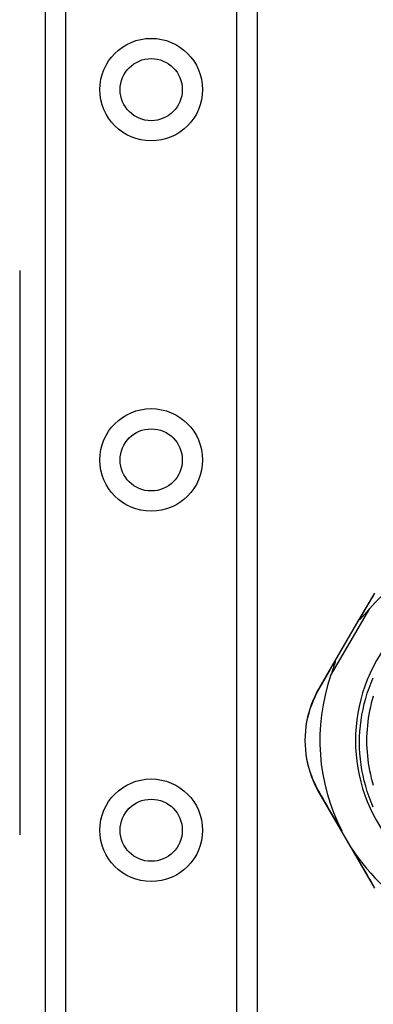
# Model space of a CAD drawing. Header units: inches. Extents: x 3.4 to 95.3, y 5.8 to 50.1.
# Tile 54 of 83: x 20.5 to 21.5, y 33.2 to 35.8. Entities that reach past the tile are written whole.
import ezdxf

# ---------------------------------------------------------------- set-up
doc = ezdxf.new("R2010")
doc.units = ezdxf.units.IN
doc.header["$MEASUREMENT"] = 0
doc.layers.add('Visible Edges(ANSI)', color=7, linetype='Continuous', lineweight=25)
doc.layers.add('Visible Tangent Edges(ANSI)', color=7, linetype='Continuous', lineweight=25)

msp = doc.modelspace()

# ---------------------------------------------------------------- linework, layer by layer
at = {"layer": 'Visible Edges(ANSI)'}
for p, q in [((20.6013, 19.5772), (20.6013, 36.9631)), ((21.1633, 36.4483), (21.1633, 20.092)), ((20.5333, 35.1717), (20.5333, 33.6717)), ((21.4745, 34.314), (21.4335, 34.2434)), ((21.4335, 34.2434), (21.3697, 34.1335)), ((21.3697, 34.1335), (21.3274, 34.0607)), ((21.3272, 33.7842), (21.4746, 33.5296))]:
    msp.add_line(p, q, dxfattribs=at)
at = {"layer": 'Visible Edges(ANSI)', "flags": 128}
for points in [[(21.462, 34.2726), (21.4605, 34.2709), (21.459, 34.2691), (21.4575, 34.2675), (21.456, 34.2658), (21.4546, 34.2642), (21.4532, 34.2626), (21.4518, 34.261), (21.4505, 34.2595), (21.4492, 34.258), (21.4479, 34.2566), (21.4467, 34.2553), (21.4456, 34.254), (21.4445, 34.2527), (21.4434, 34.2515), (21.4424, 34.2504), (21.4414, 34.2494), (21.4404, 34.2483), (21.4394, 34.2473), (21.4384, 34.2462), (21.4375, 34.2453), (21.4366, 34.2445), (21.4358, 34.2438), (21.4352, 34.2434), (21.4347, 34.2433)], [(21.4335, 34.2434), (21.4335, 34.2434), (21.4335, 34.2434), (21.4335, 34.2434), (21.4336, 34.2434), (21.4336, 34.2434), (21.4336, 34.2434), (21.4336, 34.2434), (21.4337, 34.2435), (21.4337, 34.2435), (21.4338, 34.2435), (21.4338, 34.2435), (21.4339, 34.2435), (21.4339, 34.2435), (21.434, 34.2435), (21.434, 34.2434), (21.4341, 34.2434), (21.4341, 34.2434), (21.4342, 34.2434), (21.4343, 34.2434), (21.4344, 34.2434), (21.4344, 34.2434), (21.4345, 34.2433), (21.4346, 34.2433), (21.4347, 34.2433)], [(21.3703, 34.1324), (21.3704, 34.1317), (21.3703, 34.1306), (21.37, 34.1294), (21.3697, 34.1281), (21.3693, 34.1266), (21.3688, 34.1251), (21.3683, 34.1236), (21.3678, 34.122), (21.3673, 34.1205), (21.3669, 34.119), (21.3664, 34.1176), (21.3659, 34.1161), (21.3654, 34.1146), (21.3648, 34.113), (21.3643, 34.1113), (21.3637, 34.1096), (21.3631, 34.1078), (21.3625, 34.106), (21.3618, 34.1041), (21.3612, 34.1022), (21.3605, 34.1003), (21.3598, 34.0983), (21.3591, 34.0962), (21.3584, 34.0942)], [(21.3697, 34.1335), (21.3696, 34.1334), (21.3696, 34.1334), (21.3696, 34.1334), (21.3696, 34.1334), (21.3696, 34.1333), (21.3696, 34.1333), (21.3696, 34.1333), (21.3697, 34.1332), (21.3697, 34.1332), (21.3697, 34.1332), (21.3697, 34.1331), (21.3697, 34.1331), (21.3698, 34.133), (21.3698, 34.133), (21.3698, 34.1329), (21.3699, 34.1329), (21.3699, 34.1328), (21.37, 34.1328), (21.37, 34.1327), (21.3701, 34.1327), (21.3701, 34.1326), (21.3702, 34.1326), (21.3702, 34.1325), (21.3703, 34.1324)], [(21.4715, 33.7447), (21.4658, 33.7583), (21.4605, 33.7721), (21.4557, 33.7861), (21.4514, 33.8003), (21.4476, 33.8146), (21.4443, 33.829), (21.4415, 33.8435), (21.4392, 33.858), (21.4374, 33.8727), (21.4361, 33.8873), (21.4353, 33.9021), (21.4351, 33.9168), (21.4353, 33.9316), (21.4361, 33.9464), (21.4374, 33.9611), (21.4392, 33.9758), (21.4415, 33.9904), (21.4443, 34.0049), (21.4476, 34.0192), (21.4514, 34.0335), (21.4557, 34.0476), (21.4605, 34.0615), (21.4658, 34.0753), (21.4715, 34.0889)], [(21.3274, 34.0607), (21.322, 34.051), (21.3169, 34.0408), (21.3121, 34.0302), (21.3077, 34.0193), (21.3038, 34.008), (21.3003, 33.9965), (21.2972, 33.9846), (21.2947, 33.9725), (21.2927, 33.9602), (21.2913, 33.9477), (21.2905, 33.9351), (21.2902, 33.9224), (21.2904, 33.9098), (21.2913, 33.8972), (21.2927, 33.8847), (21.2947, 33.8724), (21.2972, 33.8603), (21.3002, 33.8484), (21.3037, 33.8369), (21.3077, 33.8256), (21.312, 33.8147), (21.3168, 33.8041), (21.3218, 33.7939), (21.3272, 33.7842)], [(21.4715, 34.0402), (21.4687, 34.0306), (21.4661, 34.0209), (21.4638, 34.0111), (21.4617, 34.0013), (21.4599, 33.9915), (21.4583, 33.9816), (21.4569, 33.9717), (21.4558, 33.9617), (21.4549, 33.9517), (21.4543, 33.9417), (21.4539, 33.9317), (21.4538, 33.9217), (21.4539, 33.9116), (21.4543, 33.9016), (21.4549, 33.8916), (21.4558, 33.8816), (21.4569, 33.8717), (21.4583, 33.8617), (21.4599, 33.8518), (21.4617, 33.842), (21.4638, 33.8322), (21.4661, 33.8224), (21.4687, 33.8127), (21.4715, 33.8031)], [(21.4156, 33.6335), (21.4143, 33.6355), (21.4131, 33.6374), (21.4119, 33.6394), (21.4107, 33.6413), (21.4094, 33.6433), (21.4082, 33.6453), (21.407, 33.6473), (21.4058, 33.6493), (21.4047, 33.6513), (21.4035, 33.6533), (21.4024, 33.6552), (21.4012, 33.6572), (21.4001, 33.6592), (21.3989, 33.6612), (21.3978, 33.6631), (21.3967, 33.6651), (21.3956, 33.6671), (21.3945, 33.6691), (21.3933, 33.6712), (21.3922, 33.6732), (21.3911, 33.6753), (21.39, 33.6774), (21.3889, 33.6795), (21.3878, 33.6815)]]:
    msp.add_lwpolyline(points, dxfattribs=at)
at = {"layer": 'Visible Edges(ANSI)'}
for centre in [(20.8823, 35.652), (20.8823, 34.6678), (20.8823, 33.6835)]:
    msp.add_circle(centre, 0.0825, dxfattribs=at)
for centre, radius, start, end in [((21.8593, 33.9225), 0.5295, 101.6205, 138.6133), ((21.8593, 33.9217), 0.435, 61.9275, 298.0725), ((21.8593, 33.9225), 0.5295, 161.0854, 207.0685), ((21.8593, 33.9225), 0.5295, 213.0725, 268.6669)]:
    msp.add_arc(centre, radius, start, end, dxfattribs=at)
at = {"layer": 'Visible Tangent Edges(ANSI)'}
for p, q in [((20.6552, 36.9631), (20.6552, 19.5772)), ((21.1095, 19.5772), (21.1095, 36.9631)), ((21.3584, 34.0942), (21.462, 34.2726))]:
    msp.add_line(p, q, dxfattribs=at)
at = {"layer": 'Visible Tangent Edges(ANSI)', "flags": 128}
for points in [[(21.4347, 34.2433), (21.4365, 34.2464), (21.4384, 34.2496), (21.4402, 34.2527), (21.442, 34.2558), (21.4438, 34.2589), (21.4456, 34.262), (21.4474, 34.2651), (21.4492, 34.2682), (21.451, 34.2712), (21.4528, 34.2743), (21.4546, 34.2773), (21.4563, 34.2803), (21.4581, 34.2834), (21.4598, 34.2863), (21.4616, 34.2893), (21.4633, 34.2923), (21.4651, 34.2952), (21.4668, 34.2982), (21.4685, 34.3011), (21.4702, 34.304), (21.4719, 34.3069)], [(21.3273, 34.0579), (21.329, 34.0608), (21.3307, 34.0638), (21.3324, 34.0667), (21.3341, 34.0697), (21.3358, 34.0727), (21.3376, 34.0757), (21.3393, 34.0788), (21.3411, 34.0818), (21.3428, 34.0849), (21.3446, 34.0879), (21.3464, 34.091), (21.3482, 34.0941), (21.35, 34.0973), (21.3518, 34.1004), (21.3536, 34.1036), (21.3554, 34.1067), (21.3573, 34.1099), (21.3591, 34.1131), (21.3609, 34.1163), (21.3628, 34.1195), (21.3647, 34.1227), (21.3665, 34.1259), (21.3684, 34.1292), (21.3703, 34.1324)], [(21.3271, 33.787), (21.3219, 33.7966), (21.317, 33.8065), (21.3124, 33.8169), (21.3082, 33.8276), (21.3043, 33.8386), (21.3009, 33.8499), (21.298, 33.8615), (21.2955, 33.8734), (21.2936, 33.8855), (21.2922, 33.8977), (21.2914, 33.91), (21.2912, 33.9224), (21.2914, 33.9348), (21.2923, 33.9471), (21.2937, 33.9594), (21.2956, 33.9714), (21.298, 33.9833), (21.301, 33.9949), (21.3044, 34.0063), (21.3082, 34.0173), (21.3125, 34.028), (21.3171, 34.0384), (21.3221, 34.0484), (21.3273, 34.0579)], [(21.3878, 33.6815), (21.3851, 33.6862), (21.3824, 33.6908), (21.3798, 33.6954), (21.3771, 33.7), (21.3745, 33.7046), (21.3719, 33.7091), (21.3693, 33.7137), (21.3667, 33.7182), (21.3641, 33.7227), (21.3615, 33.7272), (21.3589, 33.7316), (21.3564, 33.736), (21.3539, 33.7404), (21.3513, 33.7448), (21.3488, 33.7492), (21.3464, 33.7535), (21.3439, 33.7578), (21.3414, 33.762), (21.339, 33.7663), (21.3366, 33.7705), (21.3342, 33.7747), (21.3318, 33.7788), (21.3295, 33.7829), (21.3271, 33.787)], [(21.4722, 33.5363), (21.4698, 33.5405), (21.4674, 33.5447), (21.4649, 33.5488), (21.4624, 33.5531), (21.4599, 33.5573), (21.4574, 33.5616), (21.4549, 33.5659), (21.4524, 33.5703), (21.4499, 33.5746), (21.4473, 33.579), (21.4447, 33.5834), (21.4421, 33.5879), (21.4395, 33.5924), (21.4369, 33.5968), (21.4343, 33.6014), (21.4316, 33.6059), (21.429, 33.6105), (21.4263, 33.615), (21.4237, 33.6196), (21.421, 33.6243), (21.4183, 33.6289), (21.4156, 33.6335)]]:
    msp.add_lwpolyline(points, dxfattribs=at)
at = {"layer": 'Visible Tangent Edges(ANSI)'}
for centre in [(20.8823, 35.652), (20.8823, 34.6678), (20.8823, 33.6835)]:
    msp.add_circle(centre, 0.1363, dxfattribs=at)
for centre, major_axis, ratio, start_param, end_param in [((21.336, 34.0557), (-0.00865, 0.00502), 0.492909, 0, 0.523212), ((21.3359, 33.7892), (-0.00865, -0.00501), 0.490887, 5.760729, 6.283185)]:
    msp.add_ellipse(centre, major_axis=major_axis, ratio=ratio, start_param=start_param, end_param=end_param, dxfattribs=at)

doc.saveas('drawing.dxf')
